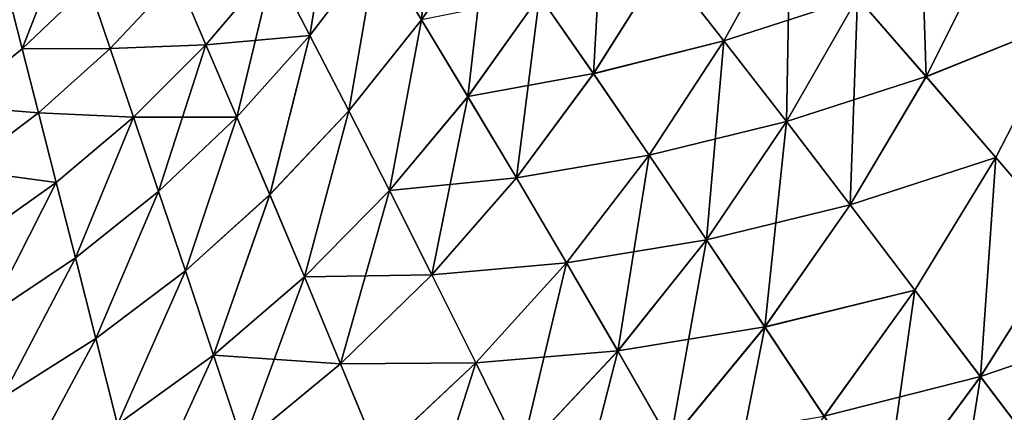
# Model space of a CAD drawing. Header units: metres. Extents: x -155 to 33, y -152 to 27.
# Tile 95 of 133: x -26.12 to -11.61, y -89.26 to -83.48. Entities that reach past the tile are written whole.
import ezdxf

# ---------------------------------------------------------------- set-up
doc = ezdxf.new("R2010")
doc.units = ezdxf.units.M
doc.layers.add('solid_12_401_042_XXX', color=7, linetype='CONTINUOUS')

msp = doc.modelspace()

# ---------------------------------------------------------------- linework, layer by layer
at = {"layer": 'solid_12_401_042_XXX'}
for points in [[(-20.848814, -82.405518, -14.607838), (-19.94906, -81.011078, -14.626101), (-20.195377, -83.475258, -15.758177)], [(-19.94906, -81.011078, -14.626101), (-19.219416, -82.036659, -15.775126), (-20.195377, -83.475258, -15.758177)], [(-13.770488, -83.150459, -19.269178), (-12.857255, -81.255989, -19.273907), (-12.759871, -84.315598, -19.858976)], [(-12.857255, -81.255989, -19.273907), (-11.782675, -82.356285, -19.866444), (-12.759871, -84.315598, -19.858976)], [(-22.376829, -82.670708, -13.335209), (-21.464628, -81.402924, -13.356474), (-21.838573, -83.709389, -14.587515)], [(-21.464628, -81.402924, -13.356474), (-20.848814, -82.405518, -14.607838), (-21.838573, -83.709389, -14.587515)], [(-10.691333, -83.48278, 20.360004), (-9.80004, -81.405548, 20.365961), (-11.783031, -82.355515, 19.869829)], [(-10.690944, -83.483612, -20.356588), (-11.782675, -82.356285, -19.866444), (-9.799614, -81.406387, -20.362543)], [(-18.45426, -83.124542, -16.81448), (-17.505703, -81.550011, -16.826982), (-17.658939, -84.271011, -17.740301)], [(-17.505703, -81.550011, -16.826982), (-16.635242, -82.64286, -17.752237), (-17.658939, -84.271011, -17.740301)], [(-26.078014, -83.905403, 10.507188), (-25.38126, -82.117149, 9.040107), (-26.293262, -83.048698, 9.019488)], [(-26.07799, -83.905525, -10.503788), (-26.293243, -83.048782, -9.016045), (-25.381245, -82.117249, -9.03666)], [(-26.078014, -83.905403, 10.507188), (-25.097858, -82.966988, 10.528764), (-25.38126, -82.117149, 9.040107)], [(-26.07799, -83.905525, -10.503788), (-25.381245, -82.117249, -9.03666), (-25.097837, -82.967133, -10.525359)], [(-20.195377, -83.475258, -15.758177), (-19.219416, -82.036659, -15.775126), (-19.509569, -84.609985, -16.798567)], [(-19.219416, -82.036659, -15.775126), (-18.45426, -83.124542, -16.81448), (-19.509569, -84.609985, -16.798567)], [(-15.73793, -83.786705, 18.566359), (-14.761479, -82.02076, 18.57435), (-16.635548, -82.642479, 17.75556)], [(-16.635242, -82.64286, -17.752237), (-14.76123, -82.021408, -18.571011), (-15.737708, -83.787346, -18.563021)], [(-13.770745, -83.149696, 19.272539), (-14.761479, -82.02076, 18.57435), (-15.73793, -83.786705, 18.566359)], [(-15.737708, -83.787346, -18.563021), (-14.76123, -82.021408, -18.571011), (-14.817677, -84.977417, -19.259499)], [(-14.76123, -82.021408, -18.571011), (-13.770488, -83.150459, -19.269178), (-14.817677, -84.977417, -19.259499)], [(-21.838556, -83.708954, 14.590841), (-20.84882, -82.40506, 14.611167), (-22.376799, -82.670319, 13.338556)], [(-21.838573, -83.709389, -14.587515), (-20.848814, -82.405518, -14.607838), (-21.266914, -84.818138, -15.738948)], [(-21.267006, -84.817749, 15.742259), (-20.84882, -82.40506, 14.611167), (-21.838556, -83.708954, 14.590841)], [(-21.267006, -84.817749, 15.742259), (-20.195482, -83.474846, 15.761492), (-20.84882, -82.40506, 14.611167)], [(-20.848814, -82.405518, -14.607838), (-20.195377, -83.475258, -15.758177), (-21.266914, -84.818138, -15.738948)], [(-12.760194, -84.314835, 19.86236), (-11.783031, -82.355515, 19.869829), (-13.770745, -83.149696, 19.272539)], [(-10.691333, -83.48278, 20.360004), (-11.783031, -82.355515, 19.869829), (-12.760194, -84.314835, 19.86236)], [(-10.690944, -83.483612, -20.356588), (-12.759871, -84.315598, -19.858976), (-11.782675, -82.356285, -19.866444)], [(-23.370253, -83.84343, 13.316339), (-22.376799, -82.670319, 13.338556), (-23.793833, -82.849724, 11.973121)], [(-23.3703, -83.843788, -13.312996), (-23.793829, -82.84996, -11.969748), (-22.376829, -82.670708, -13.335209)], [(-23.3703, -83.843788, -13.312996), (-22.376829, -82.670708, -13.335209), (-22.914114, -84.912643, -14.566096)], [(-21.838556, -83.708954, 14.590841), (-22.376799, -82.670319, 13.338556), (-23.370253, -83.84343, 13.316339)], [(-22.376829, -82.670708, -13.335209), (-21.838573, -83.709389, -14.587515), (-22.914114, -84.912643, -14.566096)], [(-17.659243, -84.270653, 17.74362), (-16.635548, -82.642479, 17.75556), (-18.454512, -83.124222, 16.817795)], [(-15.73793, -83.786705, 18.566359), (-16.635548, -82.642479, 17.75556), (-17.659243, -84.270653, 17.74362)], [(-17.658939, -84.271011, -17.740301), (-16.635242, -82.64286, -17.752237), (-15.737708, -83.787346, -18.563021)], [(-24.783092, -83.899956, 11.950597), (-25.097858, -82.966988, 10.528764), (-26.078014, -83.905403, 10.507188)], [(-26.07799, -83.905525, -10.503788), (-25.097837, -82.967133, -10.525359), (-24.783092, -83.900177, -11.947228)], [(-24.783092, -83.899956, 11.950597), (-23.793833, -82.849724, 11.973121), (-25.097858, -82.966988, 10.528764)], [(-25.097837, -82.967133, -10.525359), (-23.793829, -82.84996, -11.969748), (-24.783092, -83.900177, -11.947228)], [(-23.370253, -83.84343, 13.316339), (-23.793833, -82.849724, 11.973121), (-24.783092, -83.899956, 11.950597)], [(-23.3703, -83.843788, -13.312996), (-24.783092, -83.900177, -11.947228), (-23.793829, -82.84996, -11.969748)], [(-27.117138, -84.744041, 10.486725), (-26.078014, -83.905403, 10.507188), (-26.293262, -83.048698, 9.019488)], [(-27.117111, -84.744148, -10.483328), (-26.293243, -83.048782, -9.016045), (-26.07799, -83.905525, -10.503788)], [(-19.509823, -84.60968, 16.801878), (-18.454512, -83.124222, 16.817795), (-20.195482, -83.474846, 15.761492)], [(-17.659243, -84.270653, 17.74362), (-18.454512, -83.124222, 16.817795), (-19.509823, -84.60968, 16.801878)], [(-19.509569, -84.609985, -16.798567), (-18.45426, -83.124542, -16.81448), (-18.796127, -85.805809, -17.72472)], [(-18.45426, -83.124542, -16.81448), (-17.658939, -84.271011, -17.740301), (-18.796127, -85.805809, -17.72472)], [(-14.817897, -84.976669, 19.262856), (-13.770745, -83.149696, 19.272539), (-15.73793, -83.786705, 18.566359)], [(-12.760194, -84.314835, 19.86236), (-13.770745, -83.149696, 19.272539), (-14.817897, -84.976669, 19.262856)], [(-14.817677, -84.977417, -19.259499), (-13.770488, -83.150459, -19.269178), (-13.878686, -86.204964, -19.846605)], [(-13.770488, -83.150459, -19.269178), (-12.759871, -84.315598, -19.858976), (-13.878686, -86.204964, -19.846605)], [(-20.666531, -85.994423, 16.783392), (-20.195482, -83.474846, 15.761492), (-21.267006, -84.817749, 15.742259)], [(-21.266914, -84.818138, -15.738948), (-20.195377, -83.475258, -15.758177), (-20.666273, -85.994713, -16.780087)], [(-20.666531, -85.994423, 16.783392), (-19.509823, -84.60968, 16.801878), (-20.195482, -83.474846, 15.761492)], [(-20.195377, -83.475258, -15.758177), (-19.509569, -84.609985, -16.798567), (-20.666273, -85.994713, -16.780087)], [(-11.733203, -85.507881, 20.349161), (-10.691333, -83.48278, 20.360004), (-12.760194, -84.314835, 19.86236)], [(-11.73285, -85.508705, -20.345747), (-12.759871, -84.315598, -19.858976), (-10.690944, -83.483612, -20.356588)], [(-10.692677, -86.720528, 20.737564), (-10.691333, -83.48278, 20.360004), (-11.733203, -85.507881, 20.349161)], [(-11.73285, -85.508705, -20.345747), (-10.690944, -83.483612, -20.356588), (-10.6923, -86.72142, -20.734114)], [(-22.914078, -84.912231, 14.569418), (-21.838556, -83.708954, 14.590841), (-23.370253, -83.84343, 13.316339)], [(-22.914114, -84.912643, -14.566096), (-21.838573, -83.709389, -14.587515), (-22.429012, -86.054657, -15.718367)], [(-22.429094, -86.054291, 15.721673), (-21.838556, -83.708954, 14.590841), (-22.914078, -84.912231, 14.569418)], [(-22.429094, -86.054291, 15.721673), (-21.267006, -84.817749, 15.742259), (-21.838556, -83.708954, 14.590841)], [(-21.838573, -83.709389, -14.587515), (-21.266914, -84.818138, -15.738948), (-22.429012, -86.054657, -15.718367)], [(-24.439518, -84.914192, 13.294056), (-23.370253, -83.84343, 13.316339), (-24.783092, -83.899956, 11.950597)], [(-24.439581, -84.914528, -13.290716), (-24.783092, -83.900177, -11.947228), (-23.3703, -83.843788, -13.312996)], [(-24.439581, -84.914528, -13.290716), (-23.3703, -83.843788, -13.312996), (-24.068956, -86.007217, -14.544477)], [(-22.914078, -84.912231, 14.569418), (-23.370253, -83.84343, 13.316339), (-24.439518, -84.914192, 13.294056)], [(-23.3703, -83.843788, -13.312996), (-22.914114, -84.912643, -14.566096), (-24.068956, -86.007217, -14.544477)], [(-16.838499, -85.470688, 18.553902), (-15.73793, -83.786705, 18.566359), (-17.659243, -84.270653, 17.74362)], [(-17.658939, -84.271011, -17.740301), (-15.737708, -83.787346, -18.563021), (-16.838303, -85.471306, -18.550568)], [(-14.817897, -84.976669, 19.262856), (-15.73793, -83.786705, 18.566359), (-16.838499, -85.470688, 18.553902)], [(-16.838303, -85.471306, -18.550568), (-15.737708, -83.787346, -18.563021), (-15.996397, -86.719093, -19.245234)], [(-15.737708, -83.787346, -18.563021), (-14.817677, -84.977417, -19.259499), (-15.996397, -86.719093, -19.245234)], [(-25.83865, -84.848701, 11.928747), (-26.078014, -83.905403, 10.507188), (-27.117138, -84.744041, 10.486725)], [(-27.117111, -84.744148, -10.483328), (-26.07799, -83.905525, -10.503788), (-25.838654, -84.8489, -11.925384)], [(-25.83865, -84.848701, 11.928747), (-24.783092, -83.899956, 11.950597), (-26.078014, -83.905403, 10.507188)], [(-26.07799, -83.905525, -10.503788), (-24.783092, -83.900177, -11.947228), (-25.838654, -84.8489, -11.925384)], [(-24.439581, -84.914528, -13.290716), (-25.838654, -84.8489, -11.925384), (-24.783092, -83.900177, -11.947228)], [(-24.439518, -84.914192, 13.294056), (-24.783092, -83.899956, 11.950597), (-25.83865, -84.848701, 11.928747)], [(-18.796434, -85.805473, 17.728035), (-17.659243, -84.270653, 17.74362), (-19.509823, -84.60968, 16.801878)], [(-16.838499, -85.470688, 18.553902), (-17.659243, -84.270653, 17.74362), (-18.796434, -85.805473, 17.728035)], [(-18.796127, -85.805809, -17.72472), (-17.658939, -84.271011, -17.740301), (-16.838303, -85.471306, -18.550568)], [(-13.878977, -86.204224, 19.849987), (-12.760194, -84.314835, 19.86236), (-14.817897, -84.976669, 19.262856)], [(-11.733203, -85.507881, 20.349161), (-12.760194, -84.314835, 19.86236), (-13.878977, -86.204224, 19.849987)], [(-11.73285, -85.508705, -20.345747), (-13.878686, -86.204964, -19.846605), (-12.759871, -84.315598, -19.858976)], [(-18.796434, -85.805473, 17.728035), (-19.509823, -84.60968, 16.801878), (-20.666531, -85.994423, 16.783392)], [(-20.666273, -85.994713, -16.780087), (-19.509569, -84.609985, -16.798567), (-20.040775, -87.235039, -17.706219)], [(-19.509569, -84.609985, -16.798567), (-18.796127, -85.805809, -17.72472), (-20.040775, -87.235039, -17.706219)], [(-26.95369, -85.690598, 11.90831), (-25.83865, -84.848701, 11.928747), (-27.117138, -84.744041, 10.486725)], [(-27.117111, -84.744148, -10.483328), (-25.838654, -84.8489, -11.925384), (-26.953695, -85.690781, -11.90495)], [(-25.577168, -85.877037, -13.269175), (-26.953695, -85.690781, -11.90495), (-25.838654, -84.8489, -11.925384)], [(-25.577093, -85.876724, 13.27251), (-25.83865, -84.848701, 11.928747), (-26.95369, -85.690598, 11.90831)], [(-25.577168, -85.877037, -13.269175), (-25.838654, -84.8489, -11.925384), (-24.439581, -84.914528, -13.290716)], [(-25.577093, -85.876724, 13.27251), (-24.439518, -84.914192, 13.294056), (-25.83865, -84.848701, 11.928747)], [(-21.918871, -87.26722, 16.76318), (-21.267006, -84.817749, 15.742259), (-22.429094, -86.054291, 15.721673)], [(-22.429012, -86.054657, -15.718367), (-21.266914, -84.818138, -15.738948), (-21.918606, -87.267487, -16.75988)], [(-21.918871, -87.26722, 16.76318), (-20.666531, -85.994423, 16.783392), (-21.267006, -84.817749, 15.742259)], [(-21.266914, -84.818138, -15.738948), (-20.666273, -85.994713, -16.780087), (-21.918606, -87.267487, -16.75988)], [(-25.577168, -85.877037, -13.269175), (-24.439581, -84.914528, -13.290716), (-25.294361, -86.987015, -14.523484)], [(-25.294292, -86.986649, 14.526796), (-24.439518, -84.914192, 13.294056), (-25.577093, -85.876724, 13.27251)], [(-24.439581, -84.914528, -13.290716), (-24.068956, -86.007217, -14.544477), (-25.294361, -86.987015, -14.523484)], [(-25.294292, -86.986649, 14.526796), (-24.068903, -86.006828, 14.547793), (-24.439518, -84.914192, 13.294056)], [(-24.068903, -86.006828, 14.547793), (-22.914078, -84.912231, 14.569418), (-24.439518, -84.914192, 13.294056)], [(-24.068956, -86.007217, -14.544477), (-22.914114, -84.912643, -14.566096), (-23.674189, -87.176331, -15.697302)], [(-23.674261, -87.175987, 15.700603), (-22.914078, -84.912231, 14.569418), (-24.068903, -86.006828, 14.547793)], [(-23.674261, -87.175987, 15.700603), (-22.429094, -86.054291, 15.721673), (-22.914078, -84.912231, 14.569418)], [(-22.914114, -84.912643, -14.566096), (-22.429012, -86.054657, -15.718367), (-23.674189, -87.176331, -15.697302)], [(-15.996582, -86.718361, 19.248589), (-14.817897, -84.976669, 19.262856), (-16.838499, -85.470688, 18.553902)], [(-13.878977, -86.204224, 19.849987), (-14.817897, -84.976669, 19.262856), (-15.996582, -86.718361, 19.248589)], [(-15.996397, -86.719093, -19.245234), (-14.817677, -84.977417, -19.259499), (-15.136524, -88.005814, -19.829533)], [(-14.817677, -84.977417, -19.259499), (-13.878686, -86.204964, -19.846605), (-15.136524, -88.005814, -19.829533)], [(-18.059479, -87.057152, 18.537539), (-16.838499, -85.470688, 18.553902), (-18.796434, -85.805473, 17.728035)], [(-18.796127, -85.805809, -17.72472), (-16.838303, -85.471306, -18.550568), (-18.059307, -87.057755, -18.534208)], [(-15.996582, -86.718361, 19.248589), (-16.838499, -85.470688, 18.553902), (-18.059479, -87.057152, 18.537539)], [(-18.059307, -87.057755, -18.534208), (-16.838303, -85.471306, -18.550568), (-17.302599, -88.359222, -19.226778)], [(-16.838303, -85.471306, -18.550568), (-15.996397, -86.719093, -19.245234), (-17.302599, -88.359222, -19.226778)], [(-12.92437, -87.46064, 20.33346), (-11.733203, -85.507881, 20.349161), (-13.878977, -86.204224, 19.849987)], [(-12.924051, -87.461441, -20.330048), (-13.878686, -86.204964, -19.846605), (-11.73285, -85.508705, -20.345747)], [(-11.956831, -88.737213, 20.718252), (-11.733203, -85.507881, 20.349161), (-12.92437, -87.46064, 20.33346)], [(-12.924051, -87.461441, -20.330048), (-11.73285, -85.508705, -20.345747), (-11.956492, -88.738091, -20.714806)], [(-11.956831, -88.737213, 20.718252), (-10.692677, -86.720528, 20.737564), (-11.733203, -85.507881, 20.349161)], [(-11.73285, -85.508705, -20.345747), (-10.6923, -86.72142, -20.734114), (-11.956492, -88.738091, -20.714806)], [(-26.774939, -86.725792, -13.249167), (-26.953695, -85.690781, -11.90495), (-25.577168, -85.877037, -13.269175)], [(-26.774853, -86.725502, 13.252498), (-25.577093, -85.876724, 13.27251), (-26.95369, -85.690598, 11.90831)], [(-26.774939, -86.725792, -13.249167), (-25.577168, -85.877037, -13.269175), (-26.580902, -87.846321, -14.50394)], [(-26.58082, -87.845978, 14.507247), (-25.577093, -85.876724, 13.27251), (-26.774853, -86.725502, 13.252498)], [(-25.577168, -85.877037, -13.269175), (-25.294361, -86.987015, -14.523484), (-26.580902, -87.846321, -14.50394)], [(-26.58082, -87.845978, 14.507247), (-25.294292, -86.986649, 14.526796), (-25.577093, -85.876724, 13.27251)], [(-20.041088, -87.234718, 17.709528), (-18.796434, -85.805473, 17.728035), (-20.666531, -85.994423, 16.783392)], [(-18.059479, -87.057152, 18.537539), (-18.796434, -85.805473, 17.728035), (-20.041088, -87.234718, 17.709528)], [(-20.040775, -87.235039, -17.706219), (-18.796127, -85.805809, -17.72472), (-18.059307, -87.057755, -18.534208)], [(-25.294361, -86.987015, -14.523484), (-24.068956, -86.007217, -14.544477), (-24.992479, -88.176865, -15.67657)], [(-24.992548, -88.176529, 15.679867), (-24.068903, -86.006828, 14.547793), (-25.294292, -86.986649, 14.526796)], [(-24.992548, -88.176529, 15.679867), (-23.674261, -87.175987, 15.700603), (-24.068903, -86.006828, 14.547793)], [(-24.068956, -86.007217, -14.544477), (-23.674189, -87.176331, -15.697302), (-24.992479, -88.176865, -15.67657)], [(-20.041088, -87.234718, 17.709528), (-20.666531, -85.994423, 16.783392), (-21.918871, -87.26722, 16.76318)], [(-21.918606, -87.267487, -16.75988), (-20.666273, -85.994713, -16.780087), (-21.386408, -88.546898, -17.68552)], [(-20.666273, -85.994713, -16.780087), (-20.040775, -87.235039, -17.706219), (-21.386408, -88.546898, -17.68552)], [(-23.258381, -88.419189, 16.742048), (-22.429094, -86.054291, 15.721673), (-23.674261, -87.175987, 15.700603)], [(-23.674189, -87.176331, -15.697302), (-22.429012, -86.054657, -15.718367), (-23.258106, -88.419456, -16.738754)], [(-23.258381, -88.419189, 16.742048), (-21.918871, -87.26722, 16.76318), (-22.429094, -86.054291, 15.721673)], [(-22.429012, -86.054657, -15.718367), (-21.918606, -87.267487, -16.75988), (-23.258106, -88.419456, -16.738754)], [(-15.136786, -88.005081, 19.832911), (-13.878977, -86.204224, 19.849987), (-15.996582, -86.718361, 19.248589)], [(-12.92437, -87.46064, 20.33346), (-13.878977, -86.204224, 19.849987), (-15.136786, -88.005081, 19.832911)], [(-12.924051, -87.461441, -20.330048), (-15.136524, -88.005814, -19.829533), (-13.878686, -86.204964, -19.846605)], [(-17.302748, -88.358505, 19.230129), (-15.996582, -86.718361, 19.248589), (-18.059479, -87.057152, 18.537539)], [(-15.136786, -88.005081, 19.832911), (-15.996582, -86.718361, 19.248589), (-17.302748, -88.358505, 19.230129)], [(-17.302599, -88.359222, -19.226778), (-15.996397, -86.719093, -19.245234), (-16.529045, -89.701157, -19.807991)], [(-15.996397, -86.719093, -19.245234), (-15.136524, -88.005814, -19.829533), (-16.529045, -89.701157, -19.807991)], [(-9.64124, -87.944962, 21.031322), (-10.692677, -86.720528, 20.737564), (-11.956831, -88.737213, 20.718252)], [(-11.956492, -88.738091, -20.714806), (-10.6923, -86.72142, -20.734114), (-10.978521, -90.026634, -21.004971)], [(-26.580902, -87.846321, -14.50394), (-25.294361, -86.987015, -14.523484), (-26.373169, -89.050377, -15.656981)], [(-26.373234, -89.050056, 15.660272), (-25.294292, -86.986649, 14.526796), (-26.58082, -87.845978, 14.507247)], [(-26.373234, -89.050056, 15.660272), (-24.992548, -88.176529, 15.679867), (-25.294292, -86.986649, 14.526796)], [(-25.294361, -86.987015, -14.523484), (-24.992479, -88.176865, -15.67657), (-26.373169, -89.050377, -15.656981)], [(-24.673901, -89.443855, 16.720768), (-23.674261, -87.175987, 15.700603), (-24.992548, -88.176529, 15.679867)], [(-24.992479, -88.176865, -15.67657), (-23.674189, -87.176331, -15.697302), (-24.673615, -89.444115, -16.717478)], [(-24.673901, -89.443855, 16.720768), (-23.258381, -88.419189, 16.742048), (-23.674261, -87.175987, 15.700603)], [(-23.674189, -87.176331, -15.697302), (-23.258106, -88.419456, -16.738754), (-24.673615, -89.444115, -16.717478)], [(-19.394213, -88.53334, 18.517851), (-18.059479, -87.057152, 18.537539), (-20.041088, -87.234718, 17.709528)], [(-20.040775, -87.235039, -17.706219), (-18.059307, -87.057755, -18.534208), (-19.394066, -88.53392, -18.514524)], [(-17.302748, -88.358505, 19.230129), (-18.059479, -87.057152, 18.537539), (-19.394213, -88.53334, 18.517851)], [(-19.394066, -88.53392, -18.514524), (-18.059307, -87.057755, -18.534208), (-18.729059, -89.884476, -19.204567)], [(-18.059307, -87.057755, -18.534208), (-17.302599, -88.359222, -19.226778), (-18.729059, -89.884476, -19.204567)], [(-21.386728, -88.546593, 17.688826), (-21.918871, -87.26722, 16.76318), (-23.258381, -88.419189, 16.742048)], [(-23.258106, -88.419456, -16.738754), (-21.918606, -87.267487, -16.75988), (-22.823624, -89.732162, -17.663338)], [(-21.918606, -87.267487, -16.75988), (-21.386408, -88.546898, -17.68552), (-22.823624, -89.732162, -17.663338)], [(-21.386728, -88.546593, 17.688826), (-20.041088, -87.234718, 17.709528), (-21.918871, -87.26722, 16.76318)], [(-19.394213, -88.53334, 18.517851), (-20.041088, -87.234718, 17.709528), (-21.386728, -88.546593, 17.688826)], [(-21.386408, -88.546898, -17.68552), (-20.040775, -87.235039, -17.706219), (-19.394066, -88.53392, -18.514524)], [(-14.262115, -89.321671, 20.31296), (-12.92437, -87.46064, 20.33346), (-15.136786, -88.005081, 19.832911)], [(-14.261829, -89.322464, -20.309551), (-15.136524, -88.005814, -19.829533), (-12.924051, -87.461441, -20.330048)], [(-11.956831, -88.737213, 20.718252), (-12.92437, -87.46064, 20.33346), (-14.262115, -89.321671, 20.31296)], [(-14.261829, -89.322464, -20.309551), (-12.924051, -87.461441, -20.330048), (-13.374869, -90.659851, -20.690641)], [(-12.924051, -87.461441, -20.330048), (-11.956492, -88.738091, -20.714806), (-13.374869, -90.659851, -20.690641)], [(-16.529276, -89.700447, 19.811367), (-15.136786, -88.005081, 19.832911), (-17.302748, -88.358505, 19.230129)], [(-14.262115, -89.321671, 20.31296), (-15.136786, -88.005081, 19.832911), (-16.529276, -89.700447, 19.811367)], [(-15.741605, -91.074074, -20.284353), (-16.529045, -89.701157, -19.807991), (-15.136524, -88.005814, -19.829533)], [(-15.741605, -91.074074, -20.284353), (-15.136524, -88.005814, -19.829533), (-14.261829, -89.322464, -20.309551)], [(-10.978893, -90.025719, 21.008455), (-9.64124, -87.944962, 21.031322), (-11.956831, -88.737213, 20.718252)], [(-26.15344, -90.335182, 16.700106), (-24.992548, -88.176529, 15.679867), (-26.373234, -89.050056, 15.660272)], [(-26.373169, -89.050377, -15.656981), (-24.992479, -88.176865, -15.67657), (-26.153143, -90.335442, -16.696821)], [(-26.15344, -90.335182, 16.700106), (-24.673901, -89.443855, 16.720768), (-24.992548, -88.176529, 15.679867)], [(-24.992479, -88.176865, -15.67657), (-24.673615, -89.444115, -16.717478), (-26.153143, -90.335442, -16.696821)], [(-22.823956, -89.731857, 17.666636), (-23.258381, -88.419189, 16.742048), (-24.673901, -89.443855, 16.720768)], [(-24.673615, -89.444115, -16.717478), (-23.258106, -88.419456, -16.738754), (-24.340097, -90.784142, -17.640371)], [(-23.258106, -88.419456, -16.738754), (-22.823624, -89.732162, -17.663338), (-24.340097, -90.784142, -17.640371)], [(-22.823956, -89.731857, 17.666636), (-21.386728, -88.546593, 17.688826), (-23.258381, -88.419189, 16.742048)], [(-18.729176, -89.883781, 19.207914), (-17.302748, -88.358505, 19.230129), (-19.394213, -88.53334, 18.517851)], [(-16.529276, -89.700447, 19.811367), (-17.302748, -88.358505, 19.230129), (-18.729176, -89.883781, 19.207914)], [(-18.729059, -89.884476, -19.204567), (-17.302599, -88.359222, -19.226778), (-18.048513, -91.277138, -19.78228)], [(-17.302599, -88.359222, -19.226778), (-16.529045, -89.701157, -19.807991), (-18.048513, -91.277138, -19.78228)], [(-20.835571, -89.886894, 18.495424), (-21.386728, -88.546593, 17.688826), (-22.823956, -89.731857, 17.666636)], [(-22.823624, -89.732162, -17.663338), (-21.386408, -88.546898, -17.68552), (-20.835445, -89.887459, -18.492104)], [(-20.835571, -89.886894, 18.495424), (-19.394213, -88.53334, 18.517851), (-21.386728, -88.546593, 17.688826)], [(-21.386408, -88.546898, -17.68552), (-19.394066, -88.53392, -18.514524), (-20.835445, -89.887459, -18.492104)], [(-18.729176, -89.883781, 19.207914), (-19.394213, -88.53334, 18.517851), (-20.835571, -89.886894, 18.495424)], [(-20.835445, -89.887459, -18.492104), (-19.394066, -88.53392, -18.514524), (-20.268047, -91.28199, -19.179045)], [(-19.394066, -88.53392, -18.514524), (-18.729059, -89.884476, -19.204567), (-20.268047, -91.28199, -19.179045)], [(-13.375173, -90.658997, 20.694086), (-11.956831, -88.737213, 20.718252), (-14.262115, -89.321671, 20.31296)], [(-10.978893, -90.025719, 21.008455), (-11.956831, -88.737213, 20.718252), (-13.375173, -90.658997, 20.694086)], [(-13.374869, -90.659851, -20.690641), (-11.956492, -88.738091, -20.714806), (-12.478049, -92.009293, -20.977255)], [(-11.956492, -88.738091, -20.714806), (-10.978521, -90.026634, -21.004971), (-12.478049, -92.009293, -20.977255)]]:
    msp.add_3dface(points, dxfattribs=at)

doc.saveas('drawing.dxf')
